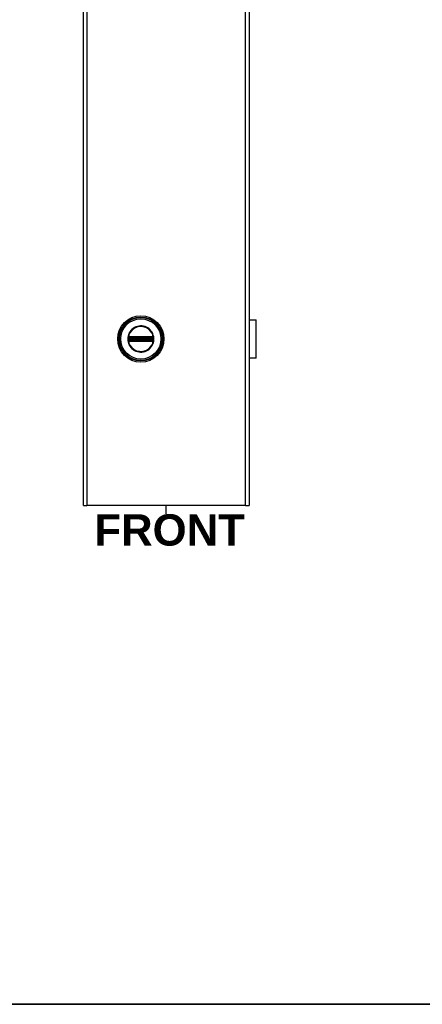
# Model space of a CAD drawing. Header units: inches. Extents: x 0 to 160, y -11 to 104.
# Tile 23 of 38: x 80 to 95, y 2 to 39. Entities that reach past the tile are written whole.
import ezdxf

# ---------------------------------------------------------------- set-up
doc = ezdxf.new("R2010")
doc.units = ezdxf.units.IN
doc.header["$LTSCALE"] = 9.635087
doc.header["$MEASUREMENT"] = 0
doc.layers.get('0').update_dxf_attribs({"lineweight": 25})
for name, color, linetype, lineweight in [('Sketch Geometry(ANSI)', 7, 'Continuous', 25), ('Symbols(ANSI)', 7, 'Continuous', 25), ('Visible Edges(ANSI)', 7, 'Continuous', 25), ('Visible Tangent Edges(ANSI)', 7, 'Continuous', 25)]:
    doc.layers.add(name, color=color, linetype=linetype, lineweight=lineweight)
doc.styles.add('Current-ANSI', font='arial.ttf')
doc.styles.add('Dimension-ANSI', font='arialbd.ttf')

# ---------------------------------------------------------------- blocks, each defined once
blk = doc.blocks.new('Datum Identifier16')
at = {"layer": 'Symbols(ANSI)', "color": 7, "linetype": 'Continuous', "lineweight": 25}
blk.add_line((8.8734, 2.1363), (8.8734, 2.1673), dxfattribs=at)
at = {"layer": 'Symbols(ANSI)', "color": 7, "insert": (8.5975, 2.0123), "char_height": 0.12, "attachment_point": 7, "style": 'Dimension-ANSI'}
blk.add_mtext('FRONT', dxfattribs=at)
blk = doc.blocks.new('Borders 8_EXM - B (Inch)')
at = {"layer": 'Sketch Geometry(ANSI)', "linetype": 'Continuous', "lineweight": 35}
blk.add_line((0.3979, 0.2545), (16.3979, 0.2545), dxfattribs=at)
at = {"layer": 'Symbols(ANSI)', "color": 7, "style": 'Current-ANSI'}
blk.add_attdef('FILENAME_AND_PATH_001', (6.1601, 10.7181), '', height=0.09, dxfattribs=at)

msp = doc.modelspace()

# ---------------------------------------------------------------- linework, layer by layer
at = {"layer": 'Visible Edges(ANSI)'}
for p, q in [((82.4382, 20.8819), (82.4382, 90.4381)), ((88.5533, 90.4381), (88.5533, 20.8819)), ((88.5533, 27.7536), (88.8225, 27.7536)), ((88.8225, 26.3274), (88.8225, 27.7536)), ((88.5567, 27.3115), (88.5533, 27.3115)), ((88.5567, 27.3115), (88.5567, 27.2559)), ((88.5533, 27.2559), (88.5567, 27.2559)), ((88.5567, 26.8251), (88.5533, 26.8251)), ((88.5533, 26.7695), (88.5567, 26.7695)), ((88.5567, 26.8251), (88.5567, 26.7695)), ((88.8225, 26.3274), (88.5533, 26.3274)), ((82.4382, 20.8819), (82.5628, 20.8819)), ((88.4287, 20.8819), (82.5628, 20.8819)), ((88.4287, 20.8819), (88.5533, 20.8819))]:
    msp.add_line(p, q, dxfattribs=at)
msp.add_circle((84.5538, 27.0405), 0.8558, dxfattribs=at)
at = {"layer": 'Visible Tangent Edges(ANSI)'}
for p, q in [((82.5628, 90.4381), (82.5628, 20.8819)), ((88.4287, 20.8819), (88.4287, 90.4381)), ((84.0836, 27.0405), (84.0701, 27.0405)), ((84.0953, 26.9725), (84.1049, 26.9803)), ((84.0986, 27.0735), (84.1092, 27.0735)), ((84.0986, 27.0075), (84.1092, 27.0075)), ((84.1024, 27.0971), (84.1131, 27.0909)), ((84.1131, 26.9901), (84.1024, 26.9838)), ((84.1059, 27.1175), (84.1121, 27.1068)), ((84.1059, 26.9635), (84.1121, 26.9742)), ((84.1092, 27.0075), (84.1092, 27.0735)), ((84.1215, 27.0735), (84.1092, 27.0735)), ((84.1215, 27.0075), (84.1092, 27.0075)), ((84.1183, 27.0961), (84.1121, 27.1068)), ((84.1121, 26.9742), (84.1183, 26.9849)), ((84.1215, 27.0075), (84.1215, 27.0735)), ((84.1215, 27.0735), (84.1255, 27.0695)), ((84.1255, 27.0115), (84.1215, 27.0075)), ((84.1251, 27.1228), (84.1253, 27.1104)), ((84.1253, 26.9706), (84.1251, 26.9582)), ((84.1397, 27.0695), (84.1255, 27.0695)), ((84.1255, 27.0695), (84.1255, 27.0115)), ((84.1255, 27.0115), (84.1397, 27.0115)), ((84.1357, 27.1229), (84.1357, 27.1104)), ((84.972, 27.1229), (84.1357, 27.1229)), ((84.1357, 27.1104), (84.972, 27.1104)), ((84.1357, 27.1104), (84.1357, 27.1)), ((84.1357, 27.1), (84.972, 27.1)), ((84.1357, 27.0878), (84.1357, 27.1)), ((84.1357, 27.0878), (84.972, 27.0878)), ((84.1397, 27.0838), (84.1357, 27.0878)), ((84.1357, 26.9932), (84.1397, 26.9972)), ((84.972, 26.9932), (84.1357, 26.9932)), ((84.1357, 26.981), (84.1357, 26.9932)), ((84.972, 26.981), (84.1357, 26.981)), ((84.1357, 26.9705), (84.1357, 26.981)), ((84.1357, 26.9705), (84.1357, 26.9581)), ((84.972, 26.9705), (84.1357, 26.9705)), ((84.1357, 26.9581), (84.972, 26.9581)), ((84.968, 27.0838), (84.1397, 27.0838)), ((84.1397, 27.0838), (84.1397, 27.0695)), ((84.1397, 27.0695), (84.968, 27.0695)), ((84.1397, 27.0115), (84.1397, 27.0695)), ((84.968, 27.0115), (84.1397, 27.0115)), ((84.1397, 27.0115), (84.1397, 26.9972)), ((84.1397, 26.9972), (84.968, 26.9972)), ((84.972, 27.0878), (84.968, 27.0838)), ((84.968, 27.0695), (84.968, 27.0838)), ((84.968, 27.0695), (84.968, 27.0115)), ((84.9822, 27.0695), (84.968, 27.0695)), ((84.968, 26.9972), (84.968, 27.0115)), ((84.968, 27.0115), (84.9822, 27.0115)), ((84.968, 26.9972), (84.972, 26.9932)), ((84.972, 27.1229), (84.972, 27.1104)), ((84.972, 27.1104), (84.972, 27.1)), ((84.972, 27.0878), (84.972, 27.1)), ((84.972, 26.981), (84.972, 26.9932)), ((84.972, 26.9705), (84.972, 26.981)), ((84.972, 26.9705), (84.972, 26.9581)), ((84.9822, 27.0695), (84.9862, 27.0735)), ((84.9822, 27.0115), (84.9822, 27.0695)), ((84.9862, 27.0075), (84.9822, 27.0115)), ((84.9826, 27.1228), (84.9824, 27.1104)), ((84.9824, 26.9706), (84.9826, 26.9582)), ((84.9985, 27.0735), (84.9862, 27.0735)), ((84.9862, 27.0735), (84.9862, 27.0075)), ((84.9985, 27.0075), (84.9862, 27.0075)), ((84.9956, 27.1068), (84.9894, 27.0961)), ((84.9894, 26.9849), (84.9956, 26.9742)), ((84.9946, 27.0909), (85.0053, 27.0971)), ((85.0053, 26.9838), (84.9946, 26.9901)), ((84.9956, 27.1068), (85.0018, 27.1175)), ((84.9956, 26.9742), (85.0018, 26.9635)), ((85.0091, 27.0735), (84.9985, 27.0735)), ((84.9985, 27.0735), (84.9985, 27.0075)), ((85.0091, 27.0075), (84.9985, 27.0075)), ((85.0124, 27.1084), (85.0028, 27.1006)), ((85.0028, 26.9803), (85.0124, 26.9725)), ((88.5567, 27.2559), (88.5567, 26.8251))]:
    msp.add_line(p, q, dxfattribs=at)
at = {"layer": 'Visible Tangent Edges(ANSI)', "flags": 128}
for points in [[(84.0701, 27.0405), (84.0736, 26.9834), (84.0837, 26.927), (84.1004, 26.8721), (84.1235, 26.8197), (84.1527, 26.7704), (84.1875, 26.7247), (84.2274, 26.6836), (84.2719, 26.6475), (84.3203, 26.6169), (84.3721, 26.5922), (84.4264, 26.5739), (84.4825, 26.5623), (84.5395, 26.5574), (84.5968, 26.5592), (84.6535, 26.5676), (84.7088, 26.5825), (84.762, 26.6039), (84.8123, 26.6316), (84.8587, 26.6652), (84.9008, 26.704), (84.9381, 26.7475), (84.9702, 26.7949), (84.9964, 26.8458), (85.0165, 26.8995), (85.03, 26.9554), (85.0366, 27.0123), (85.0364, 27.0696), (85.0296, 27.1264), (85.0162, 27.1821), (84.9963, 27.2358), (84.9701, 27.2869), (84.9379, 27.3344), (84.9003, 27.3777), (84.8579, 27.4164), (84.8114, 27.4498), (84.7613, 27.4774), (84.7083, 27.4988), (84.653, 27.5138), (84.5963, 27.5221), (84.5389, 27.5238), (84.4817, 27.5187), (84.4255, 27.5069), (84.3713, 27.4883), (84.3196, 27.4636), (84.2712, 27.4329), (84.2268, 27.3969), (84.187, 27.3557), (84.1524, 27.3101), (84.1233, 27.2607), (84.1002, 27.2083), (84.0836, 27.1536), (84.0735, 27.0974), (84.0701, 27.0405)], [(84.0836, 27.0405), (84.0871, 27.098), (84.0977, 27.1547), (84.1151, 27.2097), (84.1393, 27.2623), (84.1697, 27.3116), (84.2059, 27.3568), (84.2473, 27.3971), (84.2934, 27.432), (84.3435, 27.461), (84.3968, 27.4837), (84.4525, 27.4997), (84.5098, 27.5086), (84.5678, 27.5103), (84.6255, 27.5051), (84.6821, 27.4928), (84.7366, 27.4738), (84.7883, 27.448), (84.8365, 27.416), (84.8806, 27.3784), (84.9197, 27.3357), (84.9534, 27.2885), (84.9809, 27.2374), (85.0017, 27.1834), (85.0157, 27.1272), (85.0229, 27.0699), (85.0231, 27.012), (85.0162, 26.9545), (85.002, 26.8982), (84.981, 26.8443), (84.9535, 26.7933), (84.92, 26.7461), (84.8812, 26.7033), (84.8374, 26.6655), (84.7892, 26.6333), (84.7372, 26.6076), (84.6825, 26.5885), (84.626, 26.5763), (84.5683, 26.5709), (84.5105, 26.5726), (84.4533, 26.5812), (84.3976, 26.5969), (84.3443, 26.6195), (84.2941, 26.6485), (84.2479, 26.6834), (84.2064, 26.7237), (84.17, 26.7689), (84.1395, 26.8181), (84.1154, 26.8706), (84.0979, 26.9259), (84.0872, 26.9829), (84.0836, 27.0405)], [(84.0896, 27.0733), (84.0895, 27.0705), (84.0894, 27.0678), (84.0893, 27.0651), (84.0892, 27.0624), (84.0892, 27.0596), (84.0891, 27.0569), (84.0891, 27.0542), (84.089, 27.0514), (84.089, 27.0487), (84.0889, 27.046), (84.0889, 27.0432), (84.0889, 27.0405), (84.0889, 27.0377), (84.0889, 27.035), (84.089, 27.0323), (84.089, 27.0295), (84.0891, 27.0268), (84.0891, 27.0241), (84.0892, 27.0213), (84.0892, 27.0186), (84.0893, 27.0159), (84.0894, 27.0132), (84.0895, 27.0104), (84.0896, 27.0077)], [(84.0902, 27.0837), (84.0902, 27.0833), (84.0901, 27.0828), (84.0901, 27.0824), (84.0901, 27.082), (84.0901, 27.0815), (84.09, 27.0811), (84.09, 27.0807), (84.09, 27.0802), (84.09, 27.0798), (84.0899, 27.0794), (84.0899, 27.0789), (84.0899, 27.0785), (84.0899, 27.0781), (84.0898, 27.0776), (84.0898, 27.0772), (84.0898, 27.0767), (84.0898, 27.0763), (84.0897, 27.0759), (84.0897, 27.0754), (84.0897, 27.075), (84.0897, 27.0746), (84.0897, 27.0741), (84.0896, 27.0737), (84.0896, 27.0733)], [(84.0896, 27.0077), (84.0896, 27.0073), (84.0897, 27.0068), (84.0897, 27.0064), (84.0897, 27.006), (84.0897, 27.0055), (84.0897, 27.0051), (84.0898, 27.0047), (84.0898, 27.0042), (84.0898, 27.0038), (84.0898, 27.0034), (84.0899, 27.0029), (84.0899, 27.0025), (84.0899, 27.0021), (84.0899, 27.0016), (84.09, 27.0012), (84.09, 27.0007), (84.09, 27.0003), (84.09, 26.9999), (84.0901, 26.9994), (84.0901, 26.999), (84.0901, 26.9986), (84.0901, 26.9981), (84.0902, 26.9977), (84.0902, 26.9973)], [(84.0936, 27.1031), (84.0934, 27.1023), (84.0932, 27.1016), (84.093, 27.1008), (84.0928, 27.1001), (84.0926, 27.0993), (84.0924, 27.0985), (84.0922, 27.0977), (84.092, 27.0969), (84.0918, 27.0961), (84.0917, 27.0953), (84.0915, 27.0945), (84.0914, 27.0937), (84.0912, 27.0929), (84.0911, 27.0921), (84.091, 27.0912), (84.0909, 27.0904), (84.0907, 27.0896), (84.0906, 27.0887), (84.0905, 27.0879), (84.0905, 27.087), (84.0904, 27.0862), (84.0903, 27.0854), (84.0902, 27.0845), (84.0902, 27.0837)], [(84.0902, 26.9973), (84.0902, 26.9964), (84.0903, 26.9956), (84.0904, 26.9948), (84.0905, 26.9939), (84.0905, 26.9931), (84.0906, 26.9922), (84.0907, 26.9914), (84.0909, 26.9906), (84.091, 26.9898), (84.0911, 26.9889), (84.0912, 26.9881), (84.0914, 26.9873), (84.0915, 26.9865), (84.0917, 26.9857), (84.0919, 26.9849), (84.092, 26.9841), (84.0922, 26.9833), (84.0924, 26.9825), (84.0926, 26.9817), (84.0928, 26.9809), (84.093, 26.9801), (84.0932, 26.9794), (84.0934, 26.9786), (84.0936, 26.9779)], [(84.0953, 27.1084), (84.0952, 27.1082), (84.0952, 27.108), (84.0951, 27.1078), (84.095, 27.1076), (84.0949, 27.1074), (84.0949, 27.1071), (84.0948, 27.1069), (84.0947, 27.1067), (84.0946, 27.1065), (84.0946, 27.1063), (84.0945, 27.106), (84.0944, 27.1058), (84.0943, 27.1056), (84.0943, 27.1054), (84.0942, 27.1051), (84.0941, 27.1049), (84.0941, 27.1047), (84.094, 27.1045), (84.0939, 27.1042), (84.0939, 27.104), (84.0938, 27.1038), (84.0937, 27.1036), (84.0936, 27.1033), (84.0936, 27.1031)], [(84.0936, 26.9779), (84.0936, 26.9776), (84.0937, 26.9774), (84.0938, 26.9772), (84.0939, 26.977), (84.0939, 26.9767), (84.094, 26.9765), (84.0941, 26.9763), (84.0941, 26.9761), (84.0942, 26.9758), (84.0943, 26.9756), (84.0943, 26.9754), (84.0944, 26.9752), (84.0945, 26.9749), (84.0946, 26.9747), (84.0946, 26.9745), (84.0947, 26.9743), (84.0948, 26.974), (84.0949, 26.9738), (84.0949, 26.9736), (84.095, 26.9734), (84.0951, 26.9732), (84.0952, 26.973), (84.0952, 26.9727), (84.0953, 26.9725)], [(84.1059, 27.1175), (84.1054, 27.1172), (84.1049, 27.1169), (84.1044, 27.1166), (84.104, 27.1163), (84.1035, 27.1159), (84.103, 27.1156), (84.1025, 27.1153), (84.102, 27.1149), (84.1016, 27.1145), (84.1011, 27.1142), (84.1007, 27.1138), (84.1002, 27.1134), (84.0998, 27.1131), (84.0993, 27.1127), (84.0989, 27.1123), (84.0985, 27.1119), (84.0981, 27.1115), (84.0977, 27.1111), (84.0973, 27.1106), (84.0969, 27.1102), (84.0965, 27.1098), (84.0961, 27.1093), (84.0957, 27.1089), (84.0953, 27.1084)], [(84.0953, 26.9725), (84.0957, 26.9721), (84.0961, 26.9716), (84.0965, 26.9712), (84.0968, 26.9708), (84.0972, 26.9703), (84.0977, 26.9699), (84.0981, 26.9695), (84.0985, 26.9691), (84.0989, 26.9687), (84.0993, 26.9683), (84.0998, 26.9679), (84.1002, 26.9675), (84.1007, 26.9672), (84.1011, 26.9668), (84.1016, 26.9664), (84.102, 26.9661), (84.1025, 26.9657), (84.103, 26.9654), (84.1035, 26.965), (84.104, 26.9647), (84.1044, 26.9644), (84.1049, 26.9641), (84.1054, 26.9638), (84.1059, 26.9635)], [(84.0986, 27.0839), (84.0986, 27.0845), (84.0986, 27.0851), (84.0986, 27.0857), (84.0987, 27.0863), (84.0987, 27.0868), (84.0988, 27.0874), (84.0989, 27.088), (84.099, 27.0886), (84.0991, 27.0891), (84.0993, 27.0897), (84.0994, 27.0903), (84.0996, 27.0908), (84.0997, 27.0914), (84.0999, 27.0919), (84.1001, 27.0925), (84.1003, 27.093), (84.1005, 27.0936), (84.1008, 27.0941), (84.101, 27.0946), (84.1013, 27.0951), (84.1015, 27.0956), (84.1018, 27.0961), (84.1021, 27.0966), (84.1024, 27.0971)], [(84.0986, 27.0735), (84.0986, 27.0739), (84.0986, 27.0744), (84.0986, 27.0748), (84.0986, 27.0752), (84.0986, 27.0757), (84.0986, 27.0761), (84.0986, 27.0765), (84.0986, 27.0769), (84.0986, 27.0774), (84.0986, 27.0778), (84.0986, 27.0782), (84.0986, 27.0787), (84.0986, 27.0791), (84.0986, 27.0795), (84.0986, 27.08), (84.0986, 27.0804), (84.0986, 27.0808), (84.0986, 27.0813), (84.0986, 27.0817), (84.0986, 27.0822), (84.0986, 27.0826), (84.0986, 27.083), (84.0986, 27.0835), (84.0986, 27.0839)], [(84.0986, 27.0075), (84.0986, 27.0102), (84.0986, 27.013), (84.0986, 27.0157), (84.0986, 27.0185), (84.0987, 27.0212), (84.0987, 27.024), (84.0987, 27.0267), (84.0987, 27.0295), (84.0987, 27.0322), (84.0987, 27.035), (84.0987, 27.0377), (84.0987, 27.0405), (84.0987, 27.0432), (84.0987, 27.046), (84.0987, 27.0487), (84.0987, 27.0515), (84.0987, 27.0543), (84.0987, 27.057), (84.0987, 27.0598), (84.0986, 27.0625), (84.0986, 27.0653), (84.0986, 27.068), (84.0986, 27.0708), (84.0986, 27.0735)], [(84.0986, 26.997), (84.0986, 26.9975), (84.0986, 26.9979), (84.0986, 26.9984), (84.0986, 26.9988), (84.0986, 26.9993), (84.0986, 26.9997), (84.0986, 27.0001), (84.0986, 27.0006), (84.0986, 27.001), (84.0986, 27.0015), (84.0986, 27.0019), (84.0986, 27.0023), (84.0986, 27.0027), (84.0986, 27.0032), (84.0986, 27.0036), (84.0986, 27.004), (84.0986, 27.0045), (84.0986, 27.0049), (84.0986, 27.0053), (84.0986, 27.0057), (84.0986, 27.0062), (84.0986, 27.0066), (84.0986, 27.007), (84.0986, 27.0075)], [(84.1024, 26.9838), (84.1021, 26.9843), (84.1018, 26.9848), (84.1015, 26.9853), (84.1013, 26.9859), (84.101, 26.9864), (84.1008, 26.9869), (84.1006, 26.9874), (84.1003, 26.988), (84.1001, 26.9885), (84.0999, 26.9891), (84.0998, 26.9896), (84.0996, 26.9902), (84.0994, 26.9907), (84.0993, 26.9913), (84.0991, 26.9918), (84.099, 26.9924), (84.0989, 26.993), (84.0988, 26.9936), (84.0988, 26.9941), (84.0987, 26.9947), (84.0986, 26.9953), (84.0986, 26.9959), (84.0986, 26.9965), (84.0986, 26.997)], [(84.1024, 27.0971), (84.1025, 27.0973), (84.1026, 27.0974), (84.1027, 27.0976), (84.1028, 27.0977), (84.1029, 27.0979), (84.103, 27.098), (84.1031, 27.0982), (84.1032, 27.0983), (84.1033, 27.0985), (84.1034, 27.0986), (84.1035, 27.0988), (84.1036, 27.0989), (84.1037, 27.0991), (84.1038, 27.0992), (84.1039, 27.0994), (84.104, 27.0995), (84.1041, 27.0996), (84.1042, 27.0998), (84.1043, 27.0999), (84.1044, 27.1001), (84.1045, 27.1002), (84.1047, 27.1003), (84.1048, 27.1005), (84.1049, 27.1006)], [(84.1049, 26.9803), (84.1048, 26.9805), (84.1047, 26.9806), (84.1045, 26.9808), (84.1044, 26.9809), (84.1043, 26.981), (84.1042, 26.9812), (84.1041, 26.9813), (84.104, 26.9815), (84.1039, 26.9816), (84.1038, 26.9818), (84.1037, 26.9819), (84.1036, 26.9821), (84.1035, 26.9822), (84.1034, 26.9823), (84.1033, 26.9825), (84.1032, 26.9826), (84.1031, 26.9828), (84.103, 26.9829), (84.1029, 26.9831), (84.1028, 26.9832), (84.1027, 26.9834), (84.1026, 26.9835), (84.1025, 26.9837), (84.1024, 26.9838)], [(84.1049, 27.1006), (84.1051, 27.1009), (84.1054, 27.1012), (84.1057, 27.1015), (84.1059, 27.1018), (84.1062, 27.1021), (84.1065, 27.1024), (84.1068, 27.1027), (84.107, 27.103), (84.1073, 27.1032), (84.1076, 27.1035), (84.1079, 27.1038), (84.1082, 27.104), (84.1085, 27.1043), (84.1088, 27.1045), (84.1092, 27.1048), (84.1095, 27.105), (84.1098, 27.1053), (84.1101, 27.1055), (84.1104, 27.1057), (84.1108, 27.106), (84.1111, 27.1062), (84.1114, 27.1064), (84.1118, 27.1066), (84.1121, 27.1068)], [(84.1121, 26.9742), (84.1118, 26.9744), (84.1114, 26.9746), (84.1111, 26.9748), (84.1108, 26.975), (84.1104, 26.9752), (84.1101, 26.9755), (84.1098, 26.9757), (84.1095, 26.9759), (84.1092, 26.9762), (84.1088, 26.9764), (84.1085, 26.9767), (84.1082, 26.9769), (84.1079, 26.9772), (84.1076, 26.9775), (84.1073, 26.9777), (84.107, 26.978), (84.1068, 26.9783), (84.1065, 26.9786), (84.1062, 26.9789), (84.1059, 26.9791), (84.1057, 26.9794), (84.1054, 26.9797), (84.1051, 26.98), (84.1049, 26.9803)], [(84.1251, 27.1228), (84.1243, 27.1227), (84.1234, 27.1227), (84.1226, 27.1226), (84.1218, 27.1226), (84.1209, 27.1225), (84.1201, 27.1224), (84.1193, 27.1222), (84.1184, 27.1221), (84.1176, 27.1219), (84.1168, 27.1218), (84.116, 27.1216), (84.1152, 27.1213), (84.1144, 27.1211), (84.1136, 27.1209), (84.1128, 27.1206), (84.112, 27.1203), (84.1112, 27.12), (84.1104, 27.1197), (84.1097, 27.1194), (84.1089, 27.119), (84.1081, 27.1187), (84.1074, 27.1183), (84.1067, 27.1179), (84.1059, 27.1175)], [(84.1059, 26.9635), (84.1067, 26.9631), (84.1074, 26.9627), (84.1081, 26.9623), (84.1089, 26.9619), (84.1097, 26.9616), (84.1104, 26.9613), (84.1112, 26.961), (84.112, 26.9607), (84.1128, 26.9604), (84.1136, 26.9601), (84.1144, 26.9599), (84.1152, 26.9596), (84.116, 26.9594), (84.1168, 26.9592), (84.1176, 26.959), (84.1185, 26.9589), (84.1193, 26.9587), (84.1201, 26.9586), (84.1209, 26.9585), (84.1218, 26.9584), (84.1226, 26.9583), (84.1234, 26.9583), (84.1243, 26.9582), (84.1251, 26.9582)], [(84.1092, 27.0735), (84.1092, 27.074), (84.1092, 27.0744), (84.1092, 27.0749), (84.1093, 27.0754), (84.1093, 27.0758), (84.1093, 27.0763), (84.1093, 27.0767), (84.1094, 27.0772), (84.1094, 27.0777), (84.1094, 27.0781), (84.1095, 27.0786), (84.1095, 27.079), (84.1096, 27.0794), (84.1096, 27.0799), (84.1097, 27.0803), (84.1097, 27.0808), (84.1098, 27.0812), (84.1099, 27.0816), (84.1099, 27.0821), (84.11, 27.0825), (84.1101, 27.0829), (84.1102, 27.0833), (84.1102, 27.0837), (84.1103, 27.0841)], [(84.1103, 26.9968), (84.1102, 26.9972), (84.1102, 26.9977), (84.1101, 26.9981), (84.11, 26.9985), (84.1099, 26.9989), (84.1099, 26.9993), (84.1098, 26.9998), (84.1097, 27.0002), (84.1097, 27.0006), (84.1096, 27.0011), (84.1096, 27.0015), (84.1095, 27.002), (84.1095, 27.0024), (84.1094, 27.0029), (84.1094, 27.0033), (84.1094, 27.0038), (84.1093, 27.0042), (84.1093, 27.0047), (84.1093, 27.0051), (84.1093, 27.0056), (84.1092, 27.0061), (84.1092, 27.0065), (84.1092, 27.007), (84.1092, 27.0075)], [(84.1103, 27.0841), (84.1104, 27.0844), (84.1104, 27.0847), (84.1105, 27.085), (84.1106, 27.0853), (84.1107, 27.0856), (84.1108, 27.0859), (84.1109, 27.0862), (84.111, 27.0865), (84.1111, 27.0868), (84.1112, 27.0871), (84.1113, 27.0874), (84.1114, 27.0877), (84.1115, 27.0879), (84.1116, 27.0882), (84.1118, 27.0885), (84.1119, 27.0888), (84.112, 27.0891), (84.1122, 27.0893), (84.1123, 27.0896), (84.1125, 27.0899), (84.1126, 27.0901), (84.1128, 27.0904), (84.113, 27.0907), (84.1131, 27.0909)], [(84.1131, 26.9901), (84.113, 26.9903), (84.1128, 26.9906), (84.1126, 26.9908), (84.1125, 26.9911), (84.1123, 26.9914), (84.1122, 26.9916), (84.112, 26.9919), (84.1119, 26.9922), (84.1118, 26.9925), (84.1116, 26.9927), (84.1115, 26.993), (84.1114, 26.9933), (84.1113, 26.9936), (84.1112, 26.9939), (84.1111, 26.9942), (84.111, 26.9945), (84.1109, 26.9948), (84.1108, 26.995), (84.1107, 26.9953), (84.1106, 26.9956), (84.1105, 26.9959), (84.1104, 26.9962), (84.1104, 26.9965), (84.1103, 26.9968)], [(84.1121, 27.1068), (84.1126, 27.1071), (84.1131, 27.1073), (84.1136, 27.1076), (84.1142, 27.1079), (84.1147, 27.1081), (84.1152, 27.1083), (84.1157, 27.1085), (84.1163, 27.1087), (84.1168, 27.1089), (84.1174, 27.1091), (84.1179, 27.1093), (84.1185, 27.1094), (84.119, 27.1096), (84.1196, 27.1097), (84.1201, 27.1098), (84.1207, 27.1099), (84.1213, 27.11), (84.1218, 27.1101), (84.1224, 27.1102), (84.123, 27.1103), (84.1236, 27.1103), (84.1241, 27.1104), (84.1247, 27.1104), (84.1253, 27.1104)], [(84.1253, 26.9706), (84.1247, 26.9706), (84.1241, 26.9706), (84.1236, 26.9707), (84.123, 26.9707), (84.1224, 26.9708), (84.1219, 26.9708), (84.1213, 26.9709), (84.1207, 26.971), (84.1201, 26.9711), (84.1196, 26.9713), (84.119, 26.9714), (84.1185, 26.9715), (84.1179, 26.9717), (84.1174, 26.9719), (84.1168, 26.972), (84.1163, 26.9722), (84.1157, 26.9724), (84.1152, 26.9727), (84.1147, 26.9729), (84.1142, 26.9731), (84.1136, 26.9734), (84.1131, 26.9736), (84.1126, 26.9739), (84.1121, 26.9742)], [(84.1183, 27.0961), (84.1186, 27.0963), (84.1188, 27.0964), (84.1191, 27.0966), (84.1194, 27.0968), (84.1196, 27.0969), (84.1199, 27.0971), (84.1202, 27.0972), (84.1205, 27.0973), (84.1207, 27.0975), (84.121, 27.0976), (84.1213, 27.0977), (84.1216, 27.0979), (84.1219, 27.098), (84.1222, 27.0981), (84.1224, 27.0982), (84.1227, 27.0983), (84.123, 27.0984), (84.1233, 27.0985), (84.1236, 27.0986), (84.1239, 27.0986), (84.1242, 27.0987), (84.1245, 27.0988), (84.1248, 27.0989), (84.1251, 27.0989)], [(84.1251, 26.9821), (84.1248, 26.9821), (84.1245, 26.9822), (84.1242, 26.9823), (84.1239, 26.9823), (84.1236, 26.9824), (84.1233, 26.9825), (84.123, 26.9826), (84.1227, 26.9827), (84.1224, 26.9828), (84.1222, 26.9829), (84.1219, 26.983), (84.1216, 26.9831), (84.1213, 26.9832), (84.121, 26.9834), (84.1207, 26.9835), (84.1205, 26.9836), (84.1202, 26.9838), (84.1199, 26.9839), (84.1196, 26.9841), (84.1194, 26.9842), (84.1191, 26.9844), (84.1188, 26.9845), (84.1186, 26.9847), (84.1183, 26.9849)], [(84.1357, 27.1229), (84.1353, 27.1229), (84.1348, 27.1229), (84.1344, 27.1229), (84.134, 27.1229), (84.1335, 27.1229), (84.1331, 27.1229), (84.1326, 27.1229), (84.1322, 27.1229), (84.1317, 27.1229), (84.1313, 27.1229), (84.1309, 27.1229), (84.1304, 27.1228), (84.13, 27.1228), (84.1295, 27.1228), (84.1291, 27.1228), (84.1287, 27.1228), (84.1282, 27.1228), (84.1278, 27.1228), (84.1273, 27.1228), (84.1269, 27.1228), (84.1264, 27.1228), (84.126, 27.1228), (84.1256, 27.1228), (84.1251, 27.1228)], [(84.1251, 27.0989), (84.1255, 27.099), (84.1259, 27.0991), (84.1263, 27.0992), (84.1268, 27.0992), (84.1272, 27.0993), (84.1276, 27.0994), (84.128, 27.0994), (84.1285, 27.0995), (84.1289, 27.0996), (84.1294, 27.0996), (84.1298, 27.0997), (84.1302, 27.0997), (84.1307, 27.0998), (84.1311, 27.0998), (84.1316, 27.0999), (84.132, 27.0999), (84.1325, 27.0999), (84.133, 27.0999), (84.1334, 27.1), (84.1339, 27.1), (84.1343, 27.1), (84.1348, 27.1), (84.1353, 27.1), (84.1357, 27.1)], [(84.1357, 26.981), (84.1353, 26.981), (84.1348, 26.981), (84.1343, 26.981), (84.1339, 26.981), (84.1334, 26.981), (84.133, 26.981), (84.1325, 26.9811), (84.132, 26.9811), (84.1316, 26.9811), (84.1311, 26.9812), (84.1307, 26.9812), (84.1302, 26.9813), (84.1298, 26.9813), (84.1294, 26.9814), (84.1289, 26.9814), (84.1285, 26.9815), (84.128, 26.9815), (84.1276, 26.9816), (84.1272, 26.9817), (84.1268, 26.9817), (84.1263, 26.9818), (84.1259, 26.9819), (84.1255, 26.982), (84.1251, 26.9821)], [(84.1251, 26.9582), (84.1256, 26.9582), (84.126, 26.9582), (84.1264, 26.9582), (84.1269, 26.9582), (84.1273, 26.9582), (84.1278, 26.9582), (84.1282, 26.9582), (84.1287, 26.9582), (84.1291, 26.9581), (84.1295, 26.9581), (84.13, 26.9581), (84.1304, 26.9581), (84.1309, 26.9581), (84.1313, 26.9581), (84.1317, 26.9581), (84.1322, 26.9581), (84.1326, 26.9581), (84.1331, 26.9581), (84.1335, 26.9581), (84.134, 26.9581), (84.1344, 26.9581), (84.1348, 26.9581), (84.1353, 26.9581), (84.1357, 26.9581)], [(84.1253, 27.1104), (84.1257, 27.1104), (84.1262, 27.1104), (84.1266, 27.1104), (84.1271, 27.1104), (84.1275, 27.1104), (84.128, 27.1104), (84.1284, 27.1104), (84.1288, 27.1104), (84.1293, 27.1104), (84.1297, 27.1104), (84.1301, 27.1104), (84.1306, 27.1104), (84.131, 27.1104), (84.1314, 27.1104), (84.1319, 27.1104), (84.1323, 27.1104), (84.1327, 27.1104), (84.1332, 27.1104), (84.1336, 27.1104), (84.134, 27.1104), (84.1344, 27.1104), (84.1349, 27.1104), (84.1353, 27.1104), (84.1357, 27.1104)], [(84.1357, 26.9705), (84.1353, 26.9705), (84.1349, 26.9705), (84.1344, 26.9705), (84.134, 26.9705), (84.1336, 26.9705), (84.1332, 26.9705), (84.1327, 26.9705), (84.1323, 26.9705), (84.1319, 26.9705), (84.1314, 26.9705), (84.131, 26.9705), (84.1306, 26.9705), (84.1301, 26.9705), (84.1297, 26.9705), (84.1293, 26.9706), (84.1288, 26.9706), (84.1284, 26.9706), (84.128, 26.9706), (84.1275, 26.9706), (84.1271, 26.9706), (84.1266, 26.9706), (84.1262, 26.9706), (84.1257, 26.9706), (84.1253, 26.9706)], [(84.9826, 27.1228), (84.9821, 27.1228), (84.9817, 27.1228), (84.9813, 27.1228), (84.9808, 27.1228), (84.9804, 27.1228), (84.9799, 27.1228), (84.9795, 27.1228), (84.979, 27.1228), (84.9786, 27.1228), (84.9782, 27.1228), (84.9777, 27.1228), (84.9773, 27.1228), (84.9768, 27.1229), (84.9764, 27.1229), (84.9759, 27.1229), (84.9755, 27.1229), (84.9751, 27.1229), (84.9746, 27.1229), (84.9742, 27.1229), (84.9737, 27.1229), (84.9733, 27.1229), (84.9729, 27.1229), (84.9724, 27.1229), (84.972, 27.1229)], [(84.972, 27.1104), (84.9724, 27.1104), (84.9728, 27.1104), (84.9733, 27.1104), (84.9737, 27.1104), (84.9741, 27.1104), (84.9745, 27.1104), (84.975, 27.1104), (84.9754, 27.1104), (84.9758, 27.1104), (84.9762, 27.1104), (84.9767, 27.1104), (84.9771, 27.1104), (84.9775, 27.1104), (84.978, 27.1104), (84.9784, 27.1104), (84.9789, 27.1104), (84.9793, 27.1104), (84.9797, 27.1104), (84.9802, 27.1104), (84.9806, 27.1104), (84.9811, 27.1104), (84.9815, 27.1104), (84.9819, 27.1104), (84.9824, 27.1104)], [(84.972, 27.1), (84.9724, 27.1), (84.9729, 27.1), (84.9734, 27.1), (84.9738, 27.1), (84.9743, 27.1), (84.9747, 27.0999), (84.9752, 27.0999), (84.9756, 27.0999), (84.9761, 27.0998), (84.9766, 27.0998), (84.977, 27.0998), (84.9774, 27.0997), (84.9779, 27.0997), (84.9783, 27.0996), (84.9788, 27.0996), (84.9792, 27.0995), (84.9796, 27.0994), (84.9801, 27.0994), (84.9805, 27.0993), (84.9809, 27.0992), (84.9814, 27.0992), (84.9818, 27.0991), (84.9822, 27.099), (84.9826, 27.0989)], [(84.9826, 26.9821), (84.9822, 26.982), (84.9818, 26.9819), (84.9814, 26.9818), (84.9809, 26.9817), (84.9805, 26.9817), (84.9801, 26.9816), (84.9797, 26.9815), (84.9792, 26.9815), (84.9788, 26.9814), (84.9783, 26.9814), (84.9779, 26.9813), (84.9775, 26.9813), (84.977, 26.9812), (84.9766, 26.9812), (84.9761, 26.9811), (84.9757, 26.9811), (84.9752, 26.9811), (84.9747, 26.981), (84.9743, 26.981), (84.9738, 26.981), (84.9734, 26.981), (84.9729, 26.981), (84.9724, 26.981), (84.972, 26.981)], [(84.9824, 26.9706), (84.9819, 26.9706), (84.9815, 26.9706), (84.9811, 26.9706), (84.9806, 26.9706), (84.9802, 26.9706), (84.9797, 26.9706), (84.9793, 26.9706), (84.9789, 26.9706), (84.9784, 26.9706), (84.978, 26.9705), (84.9775, 26.9705), (84.9771, 26.9705), (84.9767, 26.9705), (84.9762, 26.9705), (84.9758, 26.9705), (84.9754, 26.9705), (84.975, 26.9705), (84.9745, 26.9705), (84.9741, 26.9705), (84.9737, 26.9705), (84.9733, 26.9705), (84.9728, 26.9705), (84.9724, 26.9705), (84.972, 26.9705)], [(84.972, 26.9581), (84.9724, 26.9581), (84.9729, 26.9581), (84.9733, 26.9581), (84.9737, 26.9581), (84.9742, 26.9581), (84.9746, 26.9581), (84.9751, 26.9581), (84.9755, 26.9581), (84.9759, 26.9581), (84.9764, 26.9581), (84.9768, 26.9581), (84.9773, 26.9581), (84.9777, 26.9581), (84.9782, 26.9581), (84.9786, 26.9581), (84.979, 26.9582), (84.9795, 26.9582), (84.9799, 26.9582), (84.9804, 26.9582), (84.9808, 26.9582), (84.9813, 26.9582), (84.9817, 26.9582), (84.9821, 26.9582), (84.9826, 26.9582)], [(84.9824, 27.1104), (84.983, 27.1104), (84.9836, 27.1104), (84.9841, 27.1103), (84.9847, 27.1103), (84.9853, 27.1102), (84.9859, 27.1101), (84.9864, 27.11), (84.987, 27.1099), (84.9876, 27.1098), (84.9881, 27.1097), (84.9887, 27.1096), (84.9892, 27.1094), (84.9898, 27.1093), (84.9903, 27.1091), (84.9909, 27.1089), (84.9914, 27.1087), (84.992, 27.1085), (84.9925, 27.1083), (84.993, 27.1081), (84.9935, 27.1079), (84.9941, 27.1076), (84.9946, 27.1073), (84.9951, 27.1071), (84.9956, 27.1068)], [(84.9956, 26.9742), (84.9951, 26.9739), (84.9946, 26.9736), (84.9941, 26.9734), (84.9935, 26.9731), (84.993, 26.9729), (84.9925, 26.9727), (84.992, 26.9724), (84.9914, 26.9722), (84.9909, 26.972), (84.9903, 26.9719), (84.9898, 26.9717), (84.9892, 26.9715), (84.9887, 26.9714), (84.9881, 26.9713), (84.9876, 26.9711), (84.987, 26.971), (84.9864, 26.9709), (84.9859, 26.9708), (84.9853, 26.9708), (84.9847, 26.9707), (84.9841, 26.9707), (84.9836, 26.9706), (84.983, 26.9706), (84.9824, 26.9706)], [(85.0018, 27.1175), (85.001, 27.1179), (85.0003, 27.1183), (84.9996, 27.1187), (84.9988, 27.119), (84.998, 27.1194), (84.9973, 27.1197), (84.9965, 27.12), (84.9957, 27.1203), (84.9949, 27.1206), (84.9941, 27.1209), (84.9933, 27.1211), (84.9925, 27.1213), (84.9917, 27.1216), (84.9909, 27.1218), (84.9901, 27.1219), (84.9893, 27.1221), (84.9884, 27.1222), (84.9876, 27.1224), (84.9868, 27.1225), (84.9859, 27.1226), (84.9851, 27.1226), (84.9843, 27.1227), (84.9834, 27.1227), (84.9826, 27.1228)], [(84.9826, 27.0989), (84.9829, 27.0989), (84.9832, 27.0988), (84.9835, 27.0987), (84.9838, 27.0986), (84.9841, 27.0986), (84.9844, 27.0985), (84.9847, 27.0984), (84.985, 27.0983), (84.9853, 27.0982), (84.9855, 27.0981), (84.9858, 27.098), (84.9861, 27.0979), (84.9864, 27.0977), (84.9867, 27.0976), (84.987, 27.0975), (84.9872, 27.0973), (84.9875, 27.0972), (84.9878, 27.0971), (84.9881, 27.0969), (84.9883, 27.0968), (84.9886, 27.0966), (84.9889, 27.0964), (84.9891, 27.0963), (84.9894, 27.0961)], [(84.9894, 26.9849), (84.9891, 26.9847), (84.9889, 26.9845), (84.9886, 26.9844), (84.9883, 26.9842), (84.9881, 26.9841), (84.9878, 26.9839), (84.9875, 26.9838), (84.9872, 26.9836), (84.987, 26.9835), (84.9867, 26.9834), (84.9864, 26.9832), (84.9861, 26.9831), (84.9858, 26.983), (84.9855, 26.9829), (84.9853, 26.9828), (84.985, 26.9827), (84.9847, 26.9826), (84.9844, 26.9825), (84.9841, 26.9824), (84.9838, 26.9823), (84.9835, 26.9823), (84.9832, 26.9822), (84.9829, 26.9821), (84.9826, 26.9821)], [(84.9826, 26.9582), (84.9834, 26.9582), (84.9842, 26.9583), (84.9851, 26.9583), (84.9859, 26.9584), (84.9868, 26.9585), (84.9876, 26.9586), (84.9884, 26.9587), (84.9892, 26.9589), (84.9901, 26.959), (84.9909, 26.9592), (84.9917, 26.9594), (84.9925, 26.9596), (84.9933, 26.9599), (84.9941, 26.9601), (84.9949, 26.9604), (84.9957, 26.9607), (84.9965, 26.961), (84.9973, 26.9613), (84.998, 26.9616), (84.9988, 26.9619), (84.9996, 26.9623), (85.0003, 26.9627), (85.001, 26.9631), (85.0018, 26.9635)], [(84.9946, 27.0909), (84.9947, 27.0907), (84.9949, 27.0904), (84.9951, 27.0901), (84.9952, 27.0899), (84.9954, 27.0896), (84.9955, 27.0893), (84.9957, 27.0891), (84.9958, 27.0888), (84.9959, 27.0885), (84.9961, 27.0882), (84.9962, 27.0879), (84.9963, 27.0877), (84.9964, 27.0874), (84.9965, 27.0871), (84.9966, 27.0868), (84.9967, 27.0865), (84.9968, 27.0862), (84.9969, 27.0859), (84.997, 27.0856), (84.9971, 27.0853), (84.9972, 27.085), (84.9972, 27.0847), (84.9973, 27.0844), (84.9974, 27.0841)], [(84.9974, 26.9968), (84.9973, 26.9965), (84.9972, 26.9962), (84.9972, 26.9959), (84.9971, 26.9956), (84.997, 26.9953), (84.9969, 26.995), (84.9968, 26.9948), (84.9967, 26.9945), (84.9966, 26.9942), (84.9965, 26.9939), (84.9964, 26.9936), (84.9963, 26.9933), (84.9962, 26.993), (84.9961, 26.9927), (84.9959, 26.9925), (84.9958, 26.9922), (84.9957, 26.9919), (84.9955, 26.9916), (84.9954, 26.9914), (84.9952, 26.9911), (84.9951, 26.9908), (84.9949, 26.9906), (84.9947, 26.9903), (84.9946, 26.9901)], [(84.9956, 27.1068), (84.9959, 27.1066), (84.9962, 27.1064), (84.9966, 27.1062), (84.9969, 27.106), (84.9972, 27.1057), (84.9976, 27.1055), (84.9979, 27.1053), (84.9982, 27.105), (84.9985, 27.1048), (84.9988, 27.1045), (84.9992, 27.1043), (84.9995, 27.104), (84.9998, 27.1038), (85.0001, 27.1035), (85.0004, 27.1032), (85.0007, 27.103), (85.0009, 27.1027), (85.0012, 27.1024), (85.0015, 27.1021), (85.0018, 27.1018), (85.002, 27.1015), (85.0023, 27.1012), (85.0026, 27.1009), (85.0028, 27.1006)], [(85.0028, 26.9803), (85.0026, 26.98), (85.0023, 26.9797), (85.002, 26.9794), (85.0018, 26.9791), (85.0015, 26.9789), (85.0012, 26.9786), (85.0009, 26.9783), (85.0007, 26.978), (85.0004, 26.9777), (85.0001, 26.9775), (84.9998, 26.9772), (84.9995, 26.9769), (84.9992, 26.9767), (84.9989, 26.9764), (84.9985, 26.9762), (84.9982, 26.9759), (84.9979, 26.9757), (84.9976, 26.9755), (84.9973, 26.9752), (84.9969, 26.975), (84.9966, 26.9748), (84.9962, 26.9746), (84.9959, 26.9744), (84.9956, 26.9742)], [(84.9974, 27.0841), (84.9975, 27.0837), (84.9975, 27.0833), (84.9976, 27.0829), (84.9977, 27.0825), (84.9978, 27.0821), (84.9978, 27.0816), (84.9979, 27.0812), (84.998, 27.0808), (84.998, 27.0803), (84.9981, 27.0799), (84.9981, 27.0794), (84.9982, 27.079), (84.9982, 27.0786), (84.9983, 27.0781), (84.9983, 27.0777), (84.9983, 27.0772), (84.9984, 27.0767), (84.9984, 27.0763), (84.9984, 27.0758), (84.9984, 27.0754), (84.9985, 27.0749), (84.9985, 27.0744), (84.9985, 27.074), (84.9985, 27.0735)], [(84.9985, 27.0075), (84.9985, 27.007), (84.9985, 27.0065), (84.9985, 27.0061), (84.9984, 27.0056), (84.9984, 27.0051), (84.9984, 27.0047), (84.9984, 27.0042), (84.9983, 27.0038), (84.9983, 27.0033), (84.9983, 27.0029), (84.9982, 27.0024), (84.9982, 27.002), (84.9981, 27.0015), (84.9981, 27.0011), (84.998, 27.0006), (84.998, 27.0002), (84.9979, 26.9998), (84.9978, 26.9993), (84.9978, 26.9989), (84.9977, 26.9985), (84.9976, 26.9981), (84.9975, 26.9977), (84.9975, 26.9972), (84.9974, 26.9968)], [(85.0124, 27.1084), (85.012, 27.1089), (85.0116, 27.1093), (85.0112, 27.1098), (85.0108, 27.1102), (85.0104, 27.1106), (85.01, 27.1111), (85.0096, 27.1115), (85.0092, 27.1119), (85.0088, 27.1123), (85.0083, 27.1127), (85.0079, 27.1131), (85.0075, 27.1134), (85.007, 27.1138), (85.0066, 27.1142), (85.0061, 27.1146), (85.0056, 27.1149), (85.0052, 27.1153), (85.0047, 27.1156), (85.0042, 27.1159), (85.0037, 27.1163), (85.0032, 27.1166), (85.0028, 27.1169), (85.0023, 27.1172), (85.0018, 27.1175)], [(85.0018, 26.9635), (85.0023, 26.9638), (85.0028, 26.9641), (85.0033, 26.9644), (85.0037, 26.9647), (85.0042, 26.965), (85.0047, 26.9654), (85.0052, 26.9657), (85.0057, 26.9661), (85.0061, 26.9664), (85.0066, 26.9668), (85.007, 26.9672), (85.0075, 26.9675), (85.0079, 26.9679), (85.0084, 26.9683), (85.0088, 26.9687), (85.0092, 26.9691), (85.0096, 26.9695), (85.01, 26.9699), (85.0104, 26.9703), (85.0108, 26.9708), (85.0112, 26.9712), (85.0116, 26.9716), (85.012, 26.9721), (85.0124, 26.9725)], [(85.0028, 27.1006), (85.0029, 27.1005), (85.003, 27.1003), (85.0032, 27.1002), (85.0033, 27.1001), (85.0034, 27.0999), (85.0035, 27.0998), (85.0036, 27.0996), (85.0037, 27.0995), (85.0038, 27.0994), (85.0039, 27.0992), (85.004, 27.0991), (85.0041, 27.0989), (85.0042, 27.0988), (85.0043, 27.0986), (85.0044, 27.0985), (85.0045, 27.0983), (85.0046, 27.0982), (85.0047, 27.098), (85.0048, 27.0979), (85.0049, 27.0977), (85.005, 27.0976), (85.0051, 27.0974), (85.0052, 27.0973), (85.0053, 27.0971)], [(85.0053, 26.9838), (85.0052, 26.9837), (85.0051, 26.9835), (85.005, 26.9834), (85.0049, 26.9832), (85.0048, 26.9831), (85.0047, 26.9829), (85.0046, 26.9828), (85.0045, 26.9826), (85.0044, 26.9825), (85.0043, 26.9823), (85.0042, 26.9822), (85.0041, 26.9821), (85.004, 26.9819), (85.0039, 26.9818), (85.0038, 26.9816), (85.0037, 26.9815), (85.0036, 26.9813), (85.0035, 26.9812), (85.0034, 26.981), (85.0033, 26.9809), (85.0032, 26.9808), (85.003, 26.9806), (85.0029, 26.9805), (85.0028, 26.9803)], [(85.0053, 27.0971), (85.0056, 27.0966), (85.0059, 27.0961), (85.0062, 27.0956), (85.0064, 27.0951), (85.0067, 27.0946), (85.0069, 27.0941), (85.0071, 27.0936), (85.0074, 27.093), (85.0076, 27.0925), (85.0078, 27.0919), (85.008, 27.0914), (85.0081, 27.0908), (85.0083, 27.0903), (85.0084, 27.0897), (85.0086, 27.0891), (85.0087, 27.0886), (85.0088, 27.088), (85.0089, 27.0874), (85.0089, 27.0868), (85.009, 27.0863), (85.0091, 27.0857), (85.0091, 27.0851), (85.0091, 27.0845), (85.0091, 27.0839)], [(85.0091, 26.997), (85.0091, 26.9965), (85.0091, 26.9959), (85.0091, 26.9953), (85.009, 26.9947), (85.0089, 26.9941), (85.0089, 26.9936), (85.0088, 26.993), (85.0087, 26.9924), (85.0085, 26.9918), (85.0084, 26.9913), (85.0083, 26.9907), (85.0081, 26.9902), (85.0079, 26.9896), (85.0078, 26.9891), (85.0076, 26.9885), (85.0074, 26.988), (85.0071, 26.9874), (85.0069, 26.9869), (85.0067, 26.9864), (85.0064, 26.9859), (85.0062, 26.9853), (85.0059, 26.9848), (85.0056, 26.9843), (85.0053, 26.9838)], [(85.0091, 27.0735), (85.0091, 27.0708), (85.0091, 27.068), (85.0091, 27.0653), (85.009, 27.0625), (85.009, 27.0598), (85.009, 27.057), (85.009, 27.0543), (85.009, 27.0515), (85.009, 27.0487), (85.009, 27.046), (85.009, 27.0432), (85.009, 27.0405), (85.009, 27.0377), (85.009, 27.035), (85.009, 27.0322), (85.009, 27.0295), (85.009, 27.0267), (85.009, 27.024), (85.009, 27.0212), (85.009, 27.0185), (85.0091, 27.0157), (85.0091, 27.013), (85.0091, 27.0102), (85.0091, 27.0075)], [(85.0091, 27.0839), (85.0091, 27.0835), (85.0091, 27.083), (85.0091, 27.0826), (85.0091, 27.0822), (85.0091, 27.0817), (85.0091, 27.0813), (85.0091, 27.0808), (85.0091, 27.0804), (85.0091, 27.08), (85.0091, 27.0795), (85.0091, 27.0791), (85.0091, 27.0787), (85.0091, 27.0782), (85.0091, 27.0778), (85.0091, 27.0774), (85.0091, 27.0769), (85.0091, 27.0765), (85.0091, 27.0761), (85.0091, 27.0757), (85.0091, 27.0752), (85.0091, 27.0748), (85.0091, 27.0744), (85.0091, 27.0739), (85.0091, 27.0735)], [(85.0091, 27.0075), (85.0091, 27.007), (85.0091, 27.0066), (85.0091, 27.0062), (85.0091, 27.0057), (85.0091, 27.0053), (85.0091, 27.0049), (85.0091, 27.0045), (85.0091, 27.004), (85.0091, 27.0036), (85.0091, 27.0032), (85.0091, 27.0027), (85.0091, 27.0023), (85.0091, 27.0019), (85.0091, 27.0015), (85.0091, 27.001), (85.0091, 27.0006), (85.0091, 27.0001), (85.0091, 26.9997), (85.0091, 26.9993), (85.0091, 26.9988), (85.0091, 26.9984), (85.0091, 26.9979), (85.0091, 26.9975), (85.0091, 26.997)], [(85.0141, 27.1031), (85.014, 27.1033), (85.014, 27.1036), (85.0139, 27.1038), (85.0138, 27.104), (85.0138, 27.1042), (85.0137, 27.1045), (85.0136, 27.1047), (85.0136, 27.1049), (85.0135, 27.1051), (85.0134, 27.1054), (85.0133, 27.1056), (85.0133, 27.1058), (85.0132, 27.106), (85.0131, 27.1063), (85.0131, 27.1065), (85.013, 27.1067), (85.0129, 27.1069), (85.0128, 27.1071), (85.0128, 27.1074), (85.0127, 27.1076), (85.0126, 27.1078), (85.0125, 27.108), (85.0125, 27.1082), (85.0124, 27.1084)], [(85.0124, 26.9725), (85.0125, 26.9727), (85.0125, 26.973), (85.0126, 26.9732), (85.0127, 26.9734), (85.0128, 26.9736), (85.0128, 26.9738), (85.0129, 26.974), (85.013, 26.9743), (85.0131, 26.9745), (85.0131, 26.9747), (85.0132, 26.9749), (85.0133, 26.9752), (85.0133, 26.9754), (85.0134, 26.9756), (85.0135, 26.9758), (85.0136, 26.9761), (85.0136, 26.9763), (85.0137, 26.9765), (85.0138, 26.9767), (85.0138, 26.977), (85.0139, 26.9772), (85.014, 26.9774), (85.014, 26.9776), (85.0141, 26.9779)], [(85.0175, 27.0837), (85.0175, 27.0845), (85.0174, 27.0854), (85.0173, 27.0862), (85.0172, 27.087), (85.0172, 27.0879), (85.0171, 27.0887), (85.017, 27.0896), (85.0168, 27.0904), (85.0167, 27.0912), (85.0166, 27.0921), (85.0165, 27.0929), (85.0163, 27.0937), (85.0162, 27.0945), (85.016, 27.0953), (85.0159, 27.0961), (85.0157, 27.0969), (85.0155, 27.0977), (85.0153, 27.0985), (85.0151, 27.0993), (85.0149, 27.1001), (85.0147, 27.1008), (85.0145, 27.1016), (85.0143, 27.1023), (85.0141, 27.1031)], [(85.0141, 26.9779), (85.0143, 26.9786), (85.0145, 26.9794), (85.0147, 26.9801), (85.0149, 26.9809), (85.0151, 26.9817), (85.0153, 26.9825), (85.0155, 26.9833), (85.0157, 26.9841), (85.0158, 26.9849), (85.016, 26.9857), (85.0162, 26.9865), (85.0163, 26.9873), (85.0165, 26.9881), (85.0166, 26.9889), (85.0167, 26.9898), (85.0168, 26.9906), (85.0169, 26.9914), (85.017, 26.9922), (85.0171, 26.9931), (85.0172, 26.9939), (85.0173, 26.9948), (85.0174, 26.9956), (85.0175, 26.9964), (85.0175, 26.9973)], [(85.0181, 27.0733), (85.018, 27.0737), (85.018, 27.0741), (85.018, 27.0746), (85.018, 27.075), (85.018, 27.0754), (85.0179, 27.0759), (85.0179, 27.0763), (85.0179, 27.0767), (85.0179, 27.0772), (85.0179, 27.0776), (85.0178, 27.0781), (85.0178, 27.0785), (85.0178, 27.0789), (85.0178, 27.0794), (85.0177, 27.0798), (85.0177, 27.0802), (85.0177, 27.0807), (85.0177, 27.0811), (85.0176, 27.0815), (85.0176, 27.082), (85.0176, 27.0824), (85.0176, 27.0828), (85.0175, 27.0833), (85.0175, 27.0837)], [(85.0175, 26.9973), (85.0175, 26.9977), (85.0176, 26.9981), (85.0176, 26.9986), (85.0176, 26.999), (85.0176, 26.9994), (85.0177, 26.9999), (85.0177, 27.0003), (85.0177, 27.0007), (85.0177, 27.0012), (85.0178, 27.0016), (85.0178, 27.0021), (85.0178, 27.0025), (85.0178, 27.0029), (85.0179, 27.0034), (85.0179, 27.0038), (85.0179, 27.0042), (85.0179, 27.0047), (85.0179, 27.0051), (85.018, 27.0055), (85.018, 27.006), (85.018, 27.0064), (85.018, 27.0068), (85.018, 27.0073), (85.0181, 27.0077)], [(85.0181, 27.0077), (85.0182, 27.0104), (85.0183, 27.0132), (85.0184, 27.0159), (85.0185, 27.0186), (85.0185, 27.0213), (85.0186, 27.0241), (85.0186, 27.0268), (85.0187, 27.0295), (85.0187, 27.0323), (85.0187, 27.035), (85.0188, 27.0377), (85.0188, 27.0405), (85.0188, 27.0432), (85.0187, 27.046), (85.0187, 27.0487), (85.0187, 27.0514), (85.0186, 27.0542), (85.0186, 27.0569), (85.0185, 27.0596), (85.0185, 27.0624), (85.0184, 27.0651), (85.0183, 27.0678), (85.0182, 27.0705), (85.0181, 27.0733)]]:
    msp.add_lwpolyline(points, dxfattribs=at)
at = {"layer": 'Visible Tangent Edges(ANSI)'}
for radius in [0.8128, 0.7942, 0.7428]:
    msp.add_circle((84.5538, 27.0405), radius, dxfattribs=at)
for start, end in [(8.43064, 171.56936), (188.43064, 351.56936)]:
    msp.add_arc((84.5538, 27.0405), 0.4635, start, end, dxfattribs=at)
for centre, major_axis, ratio, start_param, end_param in [((84.086, 27.0735), (-0.0143, -0.0002), 0.0217964, 1.8302501, 2.6580747), ((84.086, 27.0075), (-0.0143, 0.0002), 0.0217964, 3.6251107, 4.4529352), ((84.0859, 27.0841), (-0.0143, 0), 0.0299207, 1.8730327, 2.6595883), ((84.0859, 26.9969), (-0.0143, 0), 0.0299207, 3.623597, 4.4101526), ((84.0917, 27.1034), (-0.0121, 0.0075), 0.056036, 3.6580712, 4.5880998), ((84.0917, 26.9776), (-0.0121, -0.0075), 0.056036, 1.6950855, 2.6251141), ((84.1112, 27.0838), (0.0143, 0), 0.0264571, 1.6338373, 2.6596394), ((84.1112, 26.9972), (-0.0143, 0), 0.0264571, 0.4819532, 1.5077554), ((84.1255, 27.0838), (-0.0101, 0.0101), 0.9987828, 6.023109, 6.5432616), ((84.1358, 27.0735), (-0.0202, 0.0202), 0.9987828, 6.1542512, 6.4121194), ((84.1255, 26.9972), (-0.0101, -0.0101), 0.9987828, 6.023109, 6.5432616), ((84.1358, 27.0075), (-0.0202, -0.0202), 0.9987828, 6.1542512, 6.4121194), ((84.1358, 27.0735), (-0.0101, 0.0101), 0.9963586, 5.4983961, 7.0679745), ((84.1358, 27.0075), (-0.0101, -0.0101), 0.9963586, 5.4983961, 7.0679745), ((84.1255, 27.098), (0, 0.0143), 0.0264571, 0.5211047, 1.5077554), ((84.1255, 26.9829), (0, 0.0143), 0.0264571, 1.6338373, 2.620488), ((84.1397, 27.0695), (-0.0101, -0.0101), 0.9987828, 3.9275998, 5.4971782), ((84.1397, 27.0115), (0.0101, -0.0101), 0.9987828, 3.9275998, 5.4971782), ((84.968, 27.0695), (-0.0101, 0.0101), 0.9987828, 3.9275998, 5.4971782), ((84.968, 27.0115), (0.0101, 0.0101), 0.9987828, 3.9275998, 5.4971782), ((84.9719, 27.0735), (0.0101, 0.0101), 0.9963586, 5.4983961, 7.0679745), ((84.9719, 27.0075), (0.0101, -0.0101), 0.9963586, 5.4983961, 7.0679745), ((84.9822, 27.098), (0, -0.0143), 0.0264571, 1.6338373, 2.620488), ((84.9822, 26.9829), (0, -0.0143), 0.0264571, 0.5211047, 1.5077554), ((84.9822, 27.0838), (0.0101, 0.0101), 0.9987828, 6.023109, 6.5432616), ((84.9719, 27.0735), (0.0202, 0.0202), 0.9987828, 6.1542512, 6.4121194), ((84.9822, 26.9972), (0.0101, -0.0101), 0.9987828, 6.023109, 6.5432616), ((84.9719, 27.0075), (0.0202, -0.0202), 0.9987828, 6.1542512, 6.4121194), ((84.9965, 27.0838), (0.0143, 0), 0.0264571, 0.4819532, 1.5077554), ((84.9965, 26.9972), (-0.0143, 0), 0.0264571, 1.6338373, 2.6596394), ((85.016, 27.1034), (-0.0121, -0.0075), 0.056036, 4.8366782, 5.7667067), ((85.016, 26.9776), (-0.0121, 0.0075), 0.056036, 0.5164786, 1.4465071), ((85.0218, 27.0841), (-0.0143, 0), 0.0299207, 0.4820044, 1.26856), ((85.0217, 27.0735), (-0.0143, 0.0002), 0.0217964, 0.483518, 1.3113425), ((85.0217, 27.0075), (-0.0143, -0.0002), 0.0217964, 4.9718428, 5.7996673), ((85.0218, 26.9969), (-0.0143, 0), 0.0299207, 5.0146253, 5.8011809)]:
    msp.add_ellipse(centre, major_axis=major_axis, ratio=ratio, start_param=start_param, end_param=end_param, dxfattribs=at)

# ---------------------------------------------------------------- block references
at = {"xscale": 9.63508662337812, "yscale": 9.63508662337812, "zscale": 9.63508662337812}
msp.add_blockref('Borders 8_EXM - B (Inch)', (0, 0), dxfattribs=at)
at = {"layer": 'Symbols(ANSI)', "xscale": 9.63508662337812, "yscale": 9.63508662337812, "zscale": 9.63508662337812}
msp.add_blockref('Datum Identifier16', (0, 0), dxfattribs=at)

doc.saveas('drawing.dxf')
